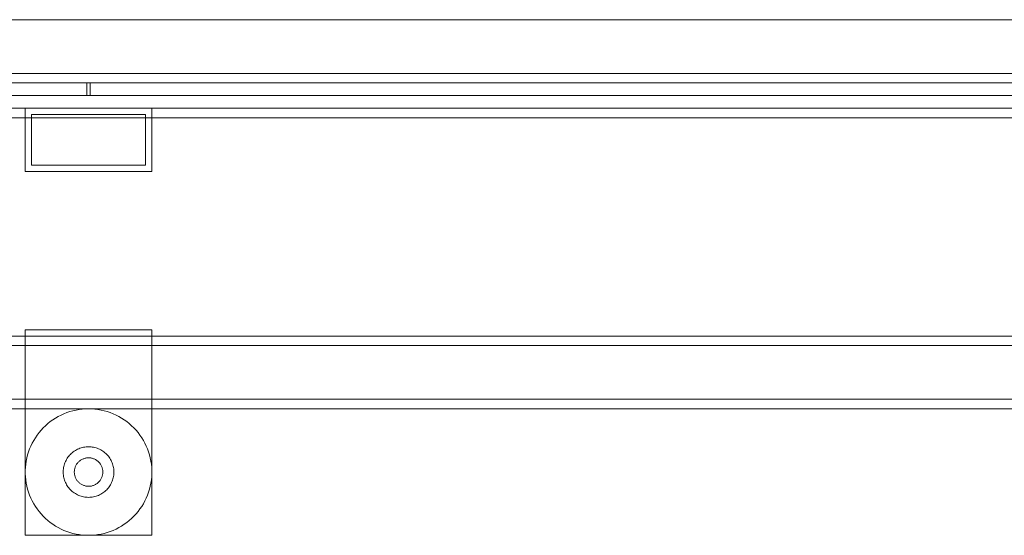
# Model space of a CAD drawing. Header units: millimetres. Extents: x -4395 to 65662, y -65530 to 6847.
# Tile 93 of 256: x 1528 to 1839, y -51852 to -51689. Entities that reach past the tile are written whole.
import ezdxf

# ---------------------------------------------------------------- set-up
doc = ezdxf.new("R2010")
doc.units = ezdxf.units.MM
doc.layers.add('R33_DET_lateral_C05', color=7, linetype='Continuous', lineweight=0)

msp = doc.modelspace()

# ---------------------------------------------------------------- linework, layer by layer
at = {"layer": 'R33_DET_lateral_C05'}
for p, q in [((360, -51689), (2740, -51689)), ((300, -51706), (2800, -51706)), ((360, -51706), (2740, -51706)), ((1577.753, -51706), (1577.764, -51706)), ((1577.764, -51706), (1577.781, -51706)), ((1577.781, -51706), (1577.805, -51706)), ((1577.805, -51706), (1577.835, -51706)), ((1577.835, -51706), (1577.872, -51706)), ((1577.872, -51706), (1577.916, -51706)), ((1577.916, -51706), (1577.966, -51706)), ((1577.966, -51706), (1578.022, -51706)), ((1578.022, -51706), (1578.085, -51706)), ((1578.085, -51706), (1578.153, -51706)), ((1578.153, -51706), (1578.228, -51706)), ((1578.228, -51706), (1578.308, -51706)), ((1578.308, -51706), (1578.393, -51706)), ((1578.393, -51706), (1578.484, -51706)), ((1578.484, -51706), (1578.58, -51706)), ((1578.58, -51706), (1578.68, -51706)), ((1578.68, -51706), (1578.785, -51706)), ((1578.785, -51706), (1578.895, -51706)), ((1578.895, -51706), (1579.008, -51706)), ((1579.008, -51706), (1579.125, -51706)), ((1579.125, -51706), (1579.245, -51706)), ((1579.245, -51706), (1579.369, -51706)), ((1579.369, -51706), (1579.495, -51706)), ((1579.495, -51706), (1579.624, -51706)), ((1579.624, -51706), (1579.755, -51706)), ((1579.755, -51706), (1579.888, -51706)), ((1579.888, -51706), (1580.022, -51706)), ((1580.022, -51706), (1580.158, -51706)), ((1580.158, -51706), (1580.294, -51706)), ((1580.294, -51706), (1580.431, -51706)), ((1580.431, -51706), (1580.569, -51706)), ((1580.569, -51706), (1580.706, -51706)), ((1580.706, -51706), (1580.842, -51706)), ((1580.842, -51706), (1580.978, -51706)), ((1580.978, -51706), (1581.112, -51706)), ((1581.112, -51706), (1581.245, -51706)), ((1581.245, -51706), (1581.376, -51706)), ((1581.376, -51706), (1581.505, -51706)), ((1581.505, -51706), (1581.631, -51706)), ((1581.631, -51706), (1581.755, -51706)), ((1581.755, -51706), (1581.875, -51706)), ((1581.875, -51706), (1581.992, -51706)), ((1581.992, -51706), (1582.105, -51706)), ((1582.105, -51706), (1582.215, -51706)), ((1582.215, -51706), (1582.32, -51706)), ((1582.32, -51706), (1582.42, -51706)), ((1582.42, -51706), (1582.516, -51706)), ((1582.516, -51706), (1582.607, -51706)), ((1582.607, -51706), (1582.692, -51706)), ((1582.692, -51706), (1582.772, -51706)), ((1582.772, -51706), (1582.847, -51706)), ((1582.847, -51706), (1582.915, -51706)), ((1582.915, -51706), (1582.978, -51706)), ((1582.978, -51706), (1583.034, -51706)), ((1583.034, -51706), (1583.084, -51706)), ((1583.084, -51706), (1583.128, -51706)), ((1583.128, -51706), (1583.165, -51706)), ((1583.165, -51706), (1583.195, -51706)), ((1583.195, -51706), (1583.219, -51706)), ((1583.219, -51706), (1583.236, -51706)), ((1583.236, -51706), (1583.247, -51706)), ((300, -51709), (2800, -51709)), ((360, -51709), (2740, -51709)), ((950.25, -51709), (1549.5, -51709)), ((1549.5, -51713), (1549.5, -51709)), ((1550.5, -51713), (1550.5, -51709)), ((1550.5, -51709), (2149.75, -51709)), ((1573.508, -51709), (1573.523, -51709)), ((1573.523, -51709), (1573.546, -51709)), ((1573.546, -51709), (1573.575, -51709)), ((1573.575, -51709), (1573.612, -51709)), ((1573.612, -51709), (1573.656, -51709)), ((1573.656, -51709), (1573.707, -51709)), ((1573.707, -51709), (1573.765, -51709)), ((1573.765, -51709), (1573.83, -51709)), ((1573.83, -51709), (1573.902, -51709)), ((1573.902, -51709), (1573.98, -51709)), ((1573.98, -51709), (1574.064, -51709)), ((1574.064, -51709), (1574.155, -51709)), ((1574.155, -51709), (1574.251, -51709)), ((1574.251, -51709), (1574.352, -51709)), ((1574.352, -51709), (1574.459, -51709)), ((1574.459, -51709), (1574.572, -51709)), ((1574.572, -51709), (1574.689, -51709)), ((1574.689, -51709), (1574.81, -51709)), ((1574.81, -51709), (1574.936, -51709)), ((1574.936, -51709), (1575.065, -51709)), ((1575.065, -51709), (1575.198, -51709)), ((1575.198, -51709), (1575.335, -51709)), ((1575.335, -51709), (1575.474, -51709)), ((1575.394, -51709), (1575.381, -51709)), ((1575.387, -51709), (1575.404, -51709)), ((1575.414, -51709), (1575.394, -51709)), ((1575.404, -51709), (1575.428, -51709)), ((1575.442, -51709), (1575.414, -51709)), ((1575.428, -51709), (1575.459, -51709)), ((1575.477, -51709), (1575.442, -51709)), ((1575.459, -51709), (1575.498, -51709)), ((1575.474, -51709), (1575.616, -51709)), ((1575.519, -51709), (1575.477, -51709)), ((1575.498, -51709), (1575.544, -51709)), ((1575.568, -51709), (1575.519, -51709)), ((1575.544, -51709), (1575.597, -51709)), ((1575.624, -51709), (1575.568, -51709)), ((1575.597, -51709), (1575.657, -51709)), ((1575.616, -51709), (1575.76, -51709)), ((1575.687, -51709), (1575.624, -51709)), ((1575.657, -51709), (1575.724, -51709)), ((1575.757, -51709), (1575.687, -51709)), ((1575.724, -51709), (1575.797, -51709)), ((1575.833, -51709), (1575.757, -51709)), ((1575.76, -51709), (1575.906, -51709)), ((1575.797, -51709), (1575.877, -51709)), ((1575.833, -51709), (1580.083, -51709)), ((1575.877, -51709), (1575.963, -51709)), ((1575.906, -51709), (1576.053, -51709)), ((1575.963, -51709), (1576.055, -51709)), ((1576.053, -51709), (1576.201, -51709)), ((1576.055, -51709), (1576.153, -51709)), ((1576.153, -51709), (1576.256, -51709)), ((1576.201, -51709), (1576.35, -51709)), ((1576.256, -51709), (1576.364, -51709)), ((1576.35, -51709), (1576.5, -51709)), ((1576.364, -51709), (1576.478, -51709)), ((1576.478, -51709), (1576.596, -51709)), ((1576.5, -51709), (1584.5, -51709)), ((1576.596, -51709), (1576.718, -51709)), ((1576.718, -51709), (1576.845, -51709)), ((1576.845, -51709), (1576.976, -51709)), ((1576.976, -51709), (1577.11, -51709)), ((1577.11, -51709), (1577.247, -51709)), ((1577.247, -51709), (1577.387, -51709)), ((1577.387, -51709), (1577.529, -51709)), ((1577.529, -51709), (1577.674, -51709)), ((1577.674, -51709), (1577.82, -51709)), ((1577.753, -51709), (1577.764, -51709)), ((1577.764, -51709), (1577.781, -51709)), ((1577.781, -51709), (1577.805, -51709)), ((1577.805, -51709), (1577.835, -51709)), ((1577.82, -51709), (1577.968, -51709)), ((1577.835, -51709), (1577.872, -51709)), ((1577.872, -51709), (1577.916, -51709)), ((1577.916, -51709), (1577.966, -51709)), ((1577.966, -51709), (1578.022, -51709)), ((1577.968, -51709), (1578.116, -51709)), ((1578.022, -51709), (1578.085, -51709)), ((1578.085, -51709), (1578.153, -51709)), ((1578.116, -51709), (1578.266, -51709)), ((1578.153, -51709), (1578.228, -51709)), ((1578.228, -51709), (1578.308, -51709)), ((1578.266, -51709), (1578.415, -51709)), ((1578.308, -51709), (1578.393, -51709)), ((1578.393, -51709), (1578.484, -51709)), ((1578.415, -51709), (1578.565, -51709)), ((1578.484, -51709), (1578.58, -51709)), ((1578.565, -51709), (1578.714, -51709)), ((1578.58, -51709), (1578.68, -51709)), ((1578.68, -51709), (1578.785, -51709)), ((1578.714, -51709), (1578.862, -51709)), ((1578.785, -51709), (1578.895, -51709)), ((1578.862, -51709), (1579.009, -51709)), ((1578.895, -51709), (1579.008, -51709)), ((1579.008, -51709), (1579.125, -51709)), ((1579.009, -51709), (1579.154, -51709)), ((1579.125, -51709), (1579.245, -51709)), ((1579.154, -51709), (1579.298, -51709)), ((1579.245, -51709), (1579.369, -51709)), ((1579.298, -51709), (1579.439, -51709)), ((1579.369, -51709), (1579.495, -51709)), ((1579.439, -51709), (1579.577, -51709)), ((1579.495, -51709), (1579.624, -51709)), ((1579.577, -51709), (1579.713, -51709)), ((1579.624, -51709), (1579.755, -51709)), ((1579.713, -51709), (1579.845, -51709)), ((1579.755, -51709), (1579.888, -51709)), ((1579.845, -51709), (1579.974, -51709)), ((1579.888, -51709), (1580.022, -51709)), ((1579.974, -51709), (1580.098, -51709)), ((1580.022, -51709), (1580.158, -51709)), ((1580.083, -51709), (1580.166, -51709)), ((1580.098, -51709), (1580.218, -51709)), ((1580.158, -51709), (1580.294, -51709)), ((1580.254, -51709), (1580.166, -51709)), ((1580.218, -51709), (1580.334, -51709)), ((1580.348, -51709), (1580.254, -51709)), ((1580.294, -51709), (1580.431, -51709)), ((1580.334, -51709), (1580.445, -51709)), ((1580.448, -51709), (1580.348, -51709)), ((1580.431, -51709), (1580.569, -51709)), ((1580.445, -51709), (1580.551, -51709)), ((1580.553, -51709), (1580.448, -51709)), ((1580.551, -51709), (1580.651, -51709)), ((1580.663, -51709), (1580.553, -51709)), ((1580.569, -51709), (1580.706, -51709)), ((1580.651, -51709), (1580.745, -51709)), ((1580.778, -51709), (1580.663, -51709)), ((1580.706, -51709), (1580.842, -51709)), ((1580.745, -51709), (1580.834, -51709)), ((1580.898, -51709), (1580.778, -51709)), ((1580.834, -51709), (1580.917, -51709)), ((1580.842, -51709), (1580.978, -51709)), ((1581.021, -51709), (1580.898, -51709)), ((1580.917, -51709), (1585.167, -51709)), ((1580.978, -51709), (1581.112, -51709)), ((1581.149, -51709), (1581.021, -51709)), ((1581.112, -51709), (1581.245, -51709)), ((1581.281, -51709), (1581.149, -51709)), ((1581.245, -51709), (1581.376, -51709)), ((1581.415, -51709), (1581.281, -51709)), ((1581.376, -51709), (1581.505, -51709)), ((1581.553, -51709), (1581.415, -51709)), ((1581.505, -51709), (1581.631, -51709)), ((1581.693, -51709), (1581.553, -51709)), ((1581.631, -51709), (1581.755, -51709)), ((1581.836, -51709), (1581.693, -51709)), ((1581.755, -51709), (1581.875, -51709)), ((1581.981, -51709), (1581.836, -51709)), ((1581.875, -51709), (1581.992, -51709)), ((1582.127, -51709), (1581.981, -51709)), ((1581.992, -51709), (1582.105, -51709)), ((1582.105, -51709), (1582.215, -51709)), ((1582.274, -51709), (1582.127, -51709)), ((1582.215, -51709), (1582.32, -51709)), ((1582.423, -51709), (1582.274, -51709)), ((1582.32, -51709), (1582.42, -51709)), ((1582.42, -51709), (1582.516, -51709)), ((1582.571, -51709), (1582.423, -51709)), ((1582.516, -51709), (1582.607, -51709)), ((1582.72, -51709), (1582.571, -51709)), ((1582.607, -51709), (1582.692, -51709)), ((1582.692, -51709), (1582.772, -51709)), ((1582.869, -51709), (1582.72, -51709)), ((1582.772, -51709), (1582.847, -51709)), ((1582.847, -51709), (1582.915, -51709)), ((1583.017, -51709), (1582.869, -51709)), ((1582.915, -51709), (1582.978, -51709)), ((1582.978, -51709), (1583.034, -51709)), ((1583.164, -51709), (1583.017, -51709)), ((1583.034, -51709), (1583.084, -51709)), ((1583.084, -51709), (1583.128, -51709)), ((1583.128, -51709), (1583.165, -51709)), ((1583.31, -51709), (1583.164, -51709)), ((1583.165, -51709), (1583.195, -51709)), ((1583.195, -51709), (1583.219, -51709)), ((1583.219, -51709), (1583.236, -51709)), ((1583.236, -51709), (1583.247, -51709)), ((1583.454, -51709), (1583.31, -51709)), ((1583.596, -51709), (1583.454, -51709)), ((1583.736, -51709), (1583.596, -51709)), ((1583.873, -51709), (1583.736, -51709)), ((1584.007, -51709), (1583.873, -51709)), ((1584.137, -51709), (1584.007, -51709)), ((1584.264, -51709), (1584.137, -51709)), ((1584.386, -51709), (1584.264, -51709)), ((1584.505, -51709), (1584.386, -51709)), ((1584.5, -51709), (1584.647, -51709)), ((1584.618, -51709), (1584.505, -51709)), ((1584.727, -51709), (1584.618, -51709)), ((1584.647, -51709), (1584.794, -51709)), ((1584.831, -51709), (1584.727, -51709)), ((1584.794, -51709), (1584.94, -51709)), ((1584.929, -51709), (1584.831, -51709)), ((1585.022, -51709), (1584.929, -51709)), ((1584.94, -51709), (1585.085, -51709)), ((1585.108, -51709), (1585.022, -51709)), ((1585.085, -51709), (1585.229, -51709)), ((1585.189, -51709), (1585.108, -51709)), ((1585.167, -51709), (1585.238, -51709)), ((1585.263, -51709), (1585.189, -51709)), ((1585.229, -51709), (1585.371, -51709)), ((1585.238, -51709), (1585.304, -51709)), ((1585.33, -51709), (1585.263, -51709)), ((1585.304, -51709), (1585.364, -51709)), ((1585.391, -51709), (1585.33, -51709)), ((1585.364, -51709), (1585.418, -51709)), ((1585.371, -51709), (1585.511, -51709)), ((1585.446, -51709), (1585.391, -51709)), ((1585.418, -51709), (1585.466, -51709)), ((1585.493, -51709), (1585.446, -51709)), ((1585.466, -51709), (1585.508, -51709)), ((1585.533, -51709), (1585.493, -51709)), ((1585.508, -51709), (1585.544, -51709)), ((1585.511, -51709), (1585.648, -51709)), ((1585.566, -51709), (1585.533, -51709)), ((1585.544, -51709), (1585.573, -51709)), ((1585.592, -51709), (1585.566, -51709)), ((1585.573, -51709), (1585.596, -51709)), ((1585.596, -51709), (1585.612, -51709)), ((1585.621, -51709), (1585.61, -51709)), ((1585.648, -51709), (1585.783, -51709)), ((1585.783, -51709), (1585.914, -51709)), ((1585.914, -51709), (1586.042, -51709)), ((1586.042, -51709), (1586.167, -51709)), ((1586.167, -51709), (1586.287, -51709)), ((1586.287, -51709), (1586.403, -51709)), ((1586.403, -51709), (1586.515, -51709)), ((1586.515, -51709), (1586.621, -51709)), ((1586.621, -51709), (1586.723, -51709)), ((1586.723, -51709), (1586.819, -51709)), ((1586.819, -51709), (1586.91, -51709)), ((1586.91, -51709), (1586.994, -51709)), ((1586.994, -51709), (1587.073, -51709)), ((1587.073, -51709), (1587.146, -51709)), ((1587.146, -51709), (1587.212, -51709)), ((1587.212, -51709), (1587.272, -51709)), ((1587.272, -51709), (1587.325, -51709)), ((1587.325, -51709), (1587.371, -51709)), ((1587.371, -51709), (1587.41, -51709)), ((1587.41, -51709), (1587.442, -51709)), ((1587.442, -51709), (1587.468, -51709)), ((1587.468, -51709), (1587.486, -51709)), ((1587.486, -51709), (1587.496, -51709)), ((350, -51713), (2750, -51713)), ((950.25, -51713), (1549.5, -51713)), ((1550.5, -51713), (2149.75, -51713)), ((1573.508, -51713), (1573.523, -51713)), ((1573.523, -51713), (1573.546, -51713)), ((1573.546, -51713), (1573.575, -51713)), ((1573.575, -51713), (1573.612, -51713)), ((1573.612, -51713), (1573.656, -51713)), ((1573.656, -51713), (1573.707, -51713)), ((1573.707, -51713), (1573.765, -51713)), ((1573.765, -51713), (1573.83, -51713)), ((1573.83, -51713), (1573.902, -51713)), ((1573.902, -51713), (1573.98, -51713)), ((1573.98, -51713), (1574.064, -51713)), ((1574.064, -51713), (1574.155, -51713)), ((1574.155, -51713), (1574.251, -51713)), ((1574.251, -51713), (1574.352, -51713)), ((1574.352, -51713), (1574.459, -51713)), ((1574.459, -51713), (1574.572, -51713)), ((1574.572, -51713), (1574.689, -51713)), ((1574.689, -51713), (1574.81, -51713)), ((1574.81, -51713), (1574.936, -51713)), ((1574.936, -51713), (1575.065, -51713)), ((1575.065, -51713), (1575.198, -51713)), ((1575.198, -51713), (1575.335, -51713)), ((1575.335, -51713), (1575.474, -51713)), ((1575.394, -51713), (1575.381, -51713)), ((1575.387, -51713), (1575.404, -51713)), ((1575.414, -51713), (1575.394, -51713)), ((1575.404, -51713), (1575.428, -51713)), ((1575.442, -51713), (1575.414, -51713)), ((1575.428, -51713), (1575.459, -51713)), ((1575.477, -51713), (1575.442, -51713)), ((1575.459, -51713), (1575.498, -51713)), ((1575.474, -51713), (1575.616, -51713)), ((1575.519, -51713), (1575.477, -51713)), ((1575.498, -51713), (1575.544, -51713)), ((1575.568, -51713), (1575.519, -51713)), ((1575.544, -51713), (1575.597, -51713)), ((1575.624, -51713), (1575.568, -51713)), ((1575.597, -51713), (1575.657, -51713)), ((1575.616, -51713), (1575.76, -51713)), ((1575.687, -51713), (1575.624, -51713)), ((1575.657, -51713), (1575.724, -51713)), ((1575.757, -51713), (1575.687, -51713)), ((1575.724, -51713), (1575.797, -51713)), ((1575.833, -51713), (1575.757, -51713)), ((1575.76, -51713), (1575.906, -51713)), ((1575.797, -51713), (1575.877, -51713)), ((1575.833, -51713), (1580.083, -51713)), ((1575.877, -51713), (1575.963, -51713)), ((1575.906, -51713), (1576.053, -51713)), ((1575.963, -51713), (1576.055, -51713)), ((1576.053, -51713), (1576.201, -51713)), ((1576.055, -51713), (1576.153, -51713)), ((1576.153, -51713), (1576.256, -51713)), ((1576.201, -51713), (1576.35, -51713)), ((1576.256, -51713), (1576.364, -51713)), ((1576.35, -51713), (1576.5, -51713)), ((1576.364, -51713), (1576.478, -51713)), ((1576.478, -51713), (1576.596, -51713)), ((1576.5, -51713), (1584.5, -51713)), ((1576.596, -51713), (1576.718, -51713)), ((1576.718, -51713), (1576.845, -51713)), ((1576.845, -51713), (1576.976, -51713)), ((1576.976, -51713), (1577.11, -51713)), ((1577.11, -51713), (1577.247, -51713)), ((1577.247, -51713), (1577.387, -51713)), ((1577.387, -51713), (1577.529, -51713)), ((1577.529, -51713), (1577.674, -51713)), ((1577.674, -51713), (1577.82, -51713)), ((1577.753, -51713), (1577.764, -51713)), ((1577.764, -51713), (1577.781, -51713)), ((1577.781, -51713), (1577.805, -51713)), ((1577.805, -51713), (1577.835, -51713)), ((1577.82, -51713), (1577.968, -51713)), ((1577.835, -51713), (1577.872, -51713)), ((1577.872, -51713), (1577.916, -51713)), ((1577.916, -51713), (1577.966, -51713)), ((1577.966, -51713), (1578.022, -51713)), ((1577.968, -51713), (1578.116, -51713)), ((1578.022, -51713), (1578.085, -51713)), ((1578.085, -51713), (1578.153, -51713)), ((1578.116, -51713), (1578.266, -51713)), ((1578.153, -51713), (1578.228, -51713)), ((1578.228, -51713), (1578.308, -51713)), ((1578.266, -51713), (1578.415, -51713)), ((1578.308, -51713), (1578.393, -51713)), ((1578.393, -51713), (1578.484, -51713)), ((1578.415, -51713), (1578.565, -51713)), ((1578.484, -51713), (1578.58, -51713)), ((1578.565, -51713), (1578.714, -51713)), ((1578.58, -51713), (1578.68, -51713)), ((1578.68, -51713), (1578.785, -51713)), ((1578.714, -51713), (1578.862, -51713)), ((1578.785, -51713), (1578.895, -51713)), ((1578.862, -51713), (1579.009, -51713)), ((1578.895, -51713), (1579.008, -51713)), ((1579.008, -51713), (1579.125, -51713)), ((1579.009, -51713), (1579.154, -51713)), ((1579.125, -51713), (1579.245, -51713)), ((1579.154, -51713), (1579.298, -51713)), ((1579.245, -51713), (1579.369, -51713)), ((1579.298, -51713), (1579.439, -51713)), ((1579.369, -51713), (1579.495, -51713)), ((1579.439, -51713), (1579.577, -51713)), ((1579.495, -51713), (1579.624, -51713)), ((1579.577, -51713), (1579.713, -51713)), ((1579.624, -51713), (1579.755, -51713)), ((1579.713, -51713), (1579.845, -51713)), ((1579.755, -51713), (1579.888, -51713)), ((1579.845, -51713), (1579.974, -51713)), ((1579.888, -51713), (1580.022, -51713)), ((1579.974, -51713), (1580.098, -51713)), ((1580.022, -51713), (1580.158, -51713)), ((1580.083, -51713), (1580.166, -51713)), ((1580.098, -51713), (1580.218, -51713)), ((1580.158, -51713), (1580.294, -51713)), ((1580.254, -51713), (1580.166, -51713)), ((1580.218, -51713), (1580.334, -51713)), ((1580.348, -51713), (1580.254, -51713)), ((1580.294, -51713), (1580.431, -51713)), ((1580.334, -51713), (1580.445, -51713)), ((1580.448, -51713), (1580.348, -51713)), ((1580.431, -51713), (1580.569, -51713)), ((1580.445, -51713), (1580.551, -51713)), ((1580.553, -51713), (1580.448, -51713)), ((1580.551, -51713), (1580.651, -51713)), ((1580.663, -51713), (1580.553, -51713)), ((1580.569, -51713), (1580.706, -51713)), ((1580.651, -51713), (1580.745, -51713)), ((1580.778, -51713), (1580.663, -51713)), ((1580.842, -51713), (1580.706, -51713)), ((1580.745, -51713), (1580.834, -51713)), ((1580.898, -51713), (1580.778, -51713)), ((1580.834, -51713), (1580.917, -51713)), ((1580.978, -51713), (1580.842, -51713)), ((1581.021, -51713), (1580.898, -51713)), ((1580.917, -51713), (1585.167, -51713)), ((1581.112, -51713), (1580.978, -51713)), ((1581.149, -51713), (1581.021, -51713)), ((1581.245, -51713), (1581.112, -51713)), ((1581.281, -51713), (1581.149, -51713)), ((1581.376, -51713), (1581.245, -51713)), ((1581.415, -51713), (1581.281, -51713)), ((1581.376, -51713), (1581.505, -51713)), ((1581.553, -51713), (1581.415, -51713)), ((1581.631, -51713), (1581.505, -51713)), ((1581.693, -51713), (1581.553, -51713)), ((1581.755, -51713), (1581.631, -51713)), ((1581.836, -51713), (1581.693, -51713)), ((1581.875, -51713), (1581.755, -51713)), ((1581.981, -51713), (1581.836, -51713)), ((1581.992, -51713), (1581.875, -51713)), ((1582.127, -51713), (1581.981, -51713)), ((1581.992, -51713), (1582.105, -51713)), ((1582.105, -51713), (1582.215, -51713)), ((1582.274, -51713), (1582.127, -51713)), ((1582.215, -51713), (1582.32, -51713)), ((1582.423, -51713), (1582.274, -51713)), ((1582.32, -51713), (1582.42, -51713)), ((1582.42, -51713), (1582.516, -51713)), ((1582.571, -51713), (1582.423, -51713)), ((1582.516, -51713), (1582.607, -51713)), ((1582.72, -51713), (1582.571, -51713)), ((1582.607, -51713), (1582.692, -51713)), ((1582.692, -51713), (1582.772, -51713)), ((1582.869, -51713), (1582.72, -51713)), ((1582.772, -51713), (1582.847, -51713)), ((1582.847, -51713), (1582.915, -51713)), ((1583.017, -51713), (1582.869, -51713)), ((1582.915, -51713), (1582.978, -51713)), ((1582.978, -51713), (1583.034, -51713)), ((1583.164, -51713), (1583.017, -51713)), ((1583.034, -51713), (1583.084, -51713)), ((1583.084, -51713), (1583.128, -51713)), ((1583.128, -51713), (1583.165, -51713)), ((1583.31, -51713), (1583.164, -51713)), ((1583.165, -51713), (1583.195, -51713)), ((1583.195, -51713), (1583.219, -51713)), ((1583.219, -51713), (1583.236, -51713)), ((1583.236, -51713), (1583.247, -51713)), ((1583.454, -51713), (1583.31, -51713)), ((1583.596, -51713), (1583.454, -51713)), ((1583.736, -51713), (1583.596, -51713)), ((1583.873, -51713), (1583.736, -51713)), ((1584.007, -51713), (1583.873, -51713)), ((1584.137, -51713), (1584.007, -51713)), ((1584.264, -51713), (1584.137, -51713)), ((1584.386, -51713), (1584.264, -51713)), ((1584.505, -51713), (1584.386, -51713)), ((1584.5, -51713), (1584.647, -51713)), ((1584.618, -51713), (1584.505, -51713)), ((1584.727, -51713), (1584.618, -51713)), ((1584.647, -51713), (1584.794, -51713)), ((1584.831, -51713), (1584.727, -51713)), ((1584.794, -51713), (1584.94, -51713)), ((1584.929, -51713), (1584.831, -51713)), ((1585.022, -51713), (1584.929, -51713)), ((1584.94, -51713), (1585.085, -51713)), ((1585.108, -51713), (1585.022, -51713)), ((1585.085, -51713), (1585.229, -51713)), ((1585.189, -51713), (1585.108, -51713)), ((1585.167, -51713), (1585.238, -51713)), ((1585.263, -51713), (1585.189, -51713)), ((1585.229, -51713), (1585.371, -51713)), ((1585.238, -51713), (1585.304, -51713)), ((1585.33, -51713), (1585.263, -51713)), ((1585.304, -51713), (1585.364, -51713)), ((1585.391, -51713), (1585.33, -51713)), ((1585.364, -51713), (1585.418, -51713)), ((1585.371, -51713), (1585.511, -51713)), ((1585.446, -51713), (1585.391, -51713)), ((1585.418, -51713), (1585.466, -51713)), ((1585.493, -51713), (1585.446, -51713)), ((1585.466, -51713), (1585.508, -51713)), ((1585.533, -51713), (1585.493, -51713)), ((1585.508, -51713), (1585.544, -51713)), ((1585.511, -51713), (1585.648, -51713)), ((1585.566, -51713), (1585.533, -51713)), ((1585.544, -51713), (1585.573, -51713)), ((1585.592, -51713), (1585.566, -51713)), ((1585.573, -51713), (1585.596, -51713)), ((1585.596, -51713), (1585.612, -51713)), ((1585.621, -51713), (1585.61, -51713)), ((1585.648, -51713), (1585.783, -51713)), ((1585.783, -51713), (1585.914, -51713)), ((1585.914, -51713), (1586.042, -51713)), ((1586.042, -51713), (1586.167, -51713)), ((1586.167, -51713), (1586.287, -51713)), ((1586.287, -51713), (1586.403, -51713)), ((1586.403, -51713), (1586.515, -51713)), ((1586.515, -51713), (1586.621, -51713)), ((1586.621, -51713), (1586.723, -51713)), ((1586.723, -51713), (1586.819, -51713)), ((1586.819, -51713), (1586.91, -51713)), ((1586.91, -51713), (1586.994, -51713)), ((1586.994, -51713), (1587.073, -51713)), ((1587.073, -51713), (1587.146, -51713)), ((1587.146, -51713), (1587.212, -51713)), ((1587.212, -51713), (1587.272, -51713)), ((1587.272, -51713), (1587.325, -51713)), ((1587.325, -51713), (1587.371, -51713)), ((1587.371, -51713), (1587.41, -51713)), ((1587.41, -51713), (1587.442, -51713)), ((1587.442, -51713), (1587.468, -51713)), ((1587.468, -51713), (1587.486, -51713)), ((1587.486, -51713), (1587.496, -51713)), ((350, -51717), (2750, -51717)), ((360, -51717), (2740, -51717)), ((1530, -51737), (1530, -51717)), ((1530, -51717), (1570, -51717)), ((1532, -51719), (1532, -51735)), ((1532, -51719), (1568, -51719)), ((1568, -51719), (1568, -51735)), ((1570, -51737), (1570, -51717)), ((1577.753, -51717), (1577.764, -51717)), ((1577.764, -51717), (1577.781, -51717)), ((1577.781, -51717), (1577.805, -51717)), ((1577.805, -51717), (1577.835, -51717)), ((1577.835, -51717), (1577.872, -51717)), ((1577.872, -51717), (1577.916, -51717)), ((1577.916, -51717), (1577.966, -51717)), ((1577.966, -51717), (1578.022, -51717)), ((1578.022, -51717), (1578.085, -51717)), ((1578.085, -51717), (1578.153, -51717)), ((1578.153, -51717), (1578.228, -51717)), ((1578.228, -51717), (1578.308, -51717)), ((1578.308, -51717), (1578.393, -51717)), ((1578.393, -51717), (1578.484, -51717)), ((1578.484, -51717), (1578.58, -51717)), ((1578.58, -51717), (1578.68, -51717)), ((1578.68, -51717), (1578.785, -51717)), ((1578.785, -51717), (1578.895, -51717)), ((1578.895, -51717), (1579.008, -51717)), ((1579.008, -51717), (1579.125, -51717)), ((1579.125, -51717), (1579.245, -51717)), ((1579.245, -51717), (1579.369, -51717)), ((1579.369, -51717), (1579.495, -51717)), ((1579.495, -51717), (1579.624, -51717)), ((1579.624, -51717), (1579.755, -51717)), ((1579.755, -51717), (1579.888, -51717)), ((1579.888, -51717), (1580.022, -51717)), ((1580.022, -51717), (1580.158, -51717)), ((1580.158, -51717), (1580.294, -51717)), ((1580.294, -51717), (1580.431, -51717)), ((1580.431, -51717), (1580.569, -51717)), ((1580.569, -51717), (1580.706, -51717)), ((1580.842, -51717), (1580.706, -51717)), ((1580.978, -51717), (1580.842, -51717)), ((1581.112, -51717), (1580.978, -51717)), ((1581.245, -51717), (1581.112, -51717)), ((1581.376, -51717), (1581.245, -51717)), ((1581.376, -51717), (1581.505, -51717)), ((1581.631, -51717), (1581.505, -51717)), ((1581.755, -51717), (1581.631, -51717)), ((1581.875, -51717), (1581.755, -51717)), ((1581.992, -51717), (1581.875, -51717)), ((1581.992, -51717), (1582.105, -51717)), ((1582.105, -51717), (1582.215, -51717)), ((1582.215, -51717), (1582.32, -51717)), ((1582.32, -51717), (1582.42, -51717)), ((1582.42, -51717), (1582.516, -51717)), ((1582.516, -51717), (1582.607, -51717)), ((1582.607, -51717), (1582.692, -51717)), ((1582.692, -51717), (1582.772, -51717)), ((1582.772, -51717), (1582.847, -51717)), ((1582.847, -51717), (1582.915, -51717)), ((1582.915, -51717), (1582.978, -51717)), ((1582.978, -51717), (1583.034, -51717)), ((1583.034, -51717), (1583.084, -51717)), ((1583.084, -51717), (1583.128, -51717)), ((1583.128, -51717), (1583.165, -51717)), ((1583.165, -51717), (1583.195, -51717)), ((1583.195, -51717), (1583.219, -51717)), ((1583.219, -51717), (1583.236, -51717)), ((1583.236, -51717), (1583.247, -51717)), ((360, -51720), (2740, -51720)), ((1532, -51735), (1568, -51735)), ((1530, -51737), (1570, -51737)), ((1530, -51852), (1530, -51787)), ((1530, -51787), (1570, -51787)), ((1570, -51852), (1570, -51787)), ((360, -51789), (2740, -51789)), ((360, -51792), (2740, -51792)), ((300, -51809), (2800, -51809)), ((300, -51812), (2800, -51812)), ((1544.105, -51812.889), (1545.065, -51812.618)), ((1545.065, -51812.618), (1546.037, -51812.397)), ((1546.037, -51812.397), (1547.019, -51812.223)), ((1547.019, -51812.223), (1548.009, -51812.099)), ((1548.009, -51812.099), (1549.003, -51812.025)), ((1550, -51812), (1549.003, -51812.025)), ((1550, -51812), (1550.997, -51812.025)), ((1550.997, -51812.025), (1551.991, -51812.099)), ((1551.991, -51812.099), (1552.981, -51812.223)), ((1552.981, -51812.223), (1553.963, -51812.397)), ((1553.963, -51812.397), (1554.935, -51812.618)), ((1554.935, -51812.618), (1555.895, -51812.889)), ((1537.924, -51816.057), (1538.734, -51815.475)), ((1538.734, -51815.475), (1539.571, -51814.934)), ((1539.571, -51814.934), (1540.435, -51814.436)), ((1540.435, -51814.436), (1541.322, -51813.981)), ((1541.322, -51813.981), (1542.231, -51813.57)), ((1542.231, -51813.57), (1543.16, -51813.206)), ((1543.16, -51813.206), (1544.105, -51812.889)), ((1555.895, -51812.889), (1556.84, -51813.206)), ((1556.84, -51813.206), (1557.769, -51813.57)), ((1557.769, -51813.57), (1558.678, -51813.981)), ((1558.678, -51813.981), (1559.565, -51814.436)), ((1559.565, -51814.436), (1560.429, -51814.934)), ((1560.429, -51814.934), (1561.266, -51815.475)), ((1561.266, -51815.475), (1562.076, -51816.057)), ((1534.363, -51819.53), (1535.004, -51818.766)), ((1535.004, -51818.766), (1535.683, -51818.035)), ((1535.683, -51818.035), (1536.397, -51817.339)), ((1536.397, -51817.339), (1537.144, -51816.679)), ((1537.144, -51816.679), (1537.924, -51816.057)), ((1562.076, -51816.057), (1562.856, -51816.679)), ((1562.856, -51816.679), (1563.603, -51817.339)), ((1563.603, -51817.339), (1564.317, -51818.035)), ((1564.317, -51818.035), (1564.996, -51818.766)), ((1564.996, -51818.766), (1565.637, -51819.53)), ((1532.203, -51822.876), (1532.679, -51822)), ((1532.679, -51822), (1533.199, -51821.149)), ((1533.199, -51821.149), (1533.761, -51820.325)), ((1533.761, -51820.325), (1534.363, -51819.53)), ((1565.637, -51819.53), (1566.239, -51820.325)), ((1566.239, -51820.325), (1566.801, -51821.149)), ((1566.801, -51821.149), (1567.321, -51822)), ((1567.321, -51822), (1567.797, -51822.876)), ((1531.041, -51825.63), (1531.383, -51824.693)), ((1531.383, -51824.693), (1531.77, -51823.774)), ((1531.77, -51823.774), (1532.203, -51822.876)), ((1545.493, -51825.39), (1545.829, -51825.174)), ((1545.829, -51825.174), (1546.174, -51824.974)), ((1546.174, -51824.974), (1546.529, -51824.792)), ((1546.529, -51824.792), (1546.893, -51824.628)), ((1546.893, -51824.628), (1547.264, -51824.482)), ((1547.264, -51824.482), (1547.642, -51824.355)), ((1547.642, -51824.355), (1548.026, -51824.247)), ((1548.026, -51824.247), (1548.415, -51824.159)), ((1548.415, -51824.159), (1548.808, -51824.089)), ((1548.808, -51824.089), (1549.203, -51824.04)), ((1549.203, -51824.04), (1549.601, -51824.01)), ((1550, -51824), (1549.601, -51824.01)), ((1550, -51824), (1550.399, -51824.01)), ((1550.399, -51824.01), (1550.797, -51824.04)), ((1550.797, -51824.04), (1551.192, -51824.089)), ((1551.192, -51824.089), (1551.585, -51824.159)), ((1551.585, -51824.159), (1551.974, -51824.247)), ((1551.974, -51824.247), (1552.358, -51824.355)), ((1552.358, -51824.355), (1552.736, -51824.482)), ((1552.736, -51824.482), (1553.107, -51824.628)), ((1553.107, -51824.628), (1553.471, -51824.792)), ((1553.471, -51824.792), (1553.826, -51824.974)), ((1553.826, -51824.974), (1554.171, -51825.174)), ((1554.171, -51825.174), (1554.507, -51825.39)), ((1567.797, -51822.876), (1568.23, -51823.774)), ((1568.23, -51823.774), (1568.617, -51824.693)), ((1568.617, -51824.693), (1568.959, -51825.63)), ((1530.304, -51828.527), (1530.501, -51827.55)), ((1530.501, -51827.55), (1530.748, -51826.583)), ((1530.748, -51826.583), (1531.041, -51825.63)), ((1542.881, -51828.35), (1543.072, -51828)), ((1543.072, -51828), (1543.28, -51827.66)), ((1543.28, -51827.66), (1543.504, -51827.33)), ((1543.504, -51827.33), (1543.745, -51827.012)), ((1543.745, -51827.012), (1544.002, -51826.707)), ((1544.002, -51826.707), (1544.273, -51826.414)), ((1544.273, -51826.414), (1544.559, -51826.136)), ((1544.559, -51826.136), (1544.858, -51825.872)), ((1544.858, -51825.872), (1545.17, -51825.623)), ((1545.17, -51825.623), (1545.493, -51825.39)), ((1547.283, -51828.413), (1547.465, -51828.282)), ((1547.465, -51828.282), (1547.654, -51828.16)), ((1547.654, -51828.16), (1547.848, -51828.048)), ((1547.848, -51828.048), (1548.048, -51827.946)), ((1548.048, -51827.946), (1548.252, -51827.853)), ((1548.252, -51827.853), (1548.461, -51827.771)), ((1548.461, -51827.771), (1548.674, -51827.7)), ((1548.674, -51827.7), (1548.89, -51827.639)), ((1548.89, -51827.639), (1549.108, -51827.589)), ((1549.108, -51827.589), (1549.329, -51827.55)), ((1549.329, -51827.55), (1549.552, -51827.522)), ((1549.552, -51827.522), (1549.776, -51827.506)), ((1550, -51827.5), (1549.776, -51827.506)), ((1550, -51827.5), (1550.224, -51827.506)), ((1550.224, -51827.506), (1550.448, -51827.522)), ((1550.448, -51827.522), (1550.671, -51827.55)), ((1550.671, -51827.55), (1550.892, -51827.589)), ((1550.892, -51827.589), (1551.11, -51827.639)), ((1551.11, -51827.639), (1551.326, -51827.7)), ((1551.326, -51827.7), (1551.539, -51827.771)), ((1551.539, -51827.771), (1551.748, -51827.853)), ((1551.748, -51827.853), (1551.952, -51827.946)), ((1551.952, -51827.946), (1552.152, -51828.048)), ((1552.152, -51828.048), (1552.346, -51828.16)), ((1552.346, -51828.16), (1552.535, -51828.282)), ((1552.535, -51828.282), (1552.717, -51828.413)), ((1554.507, -51825.39), (1554.83, -51825.623)), ((1554.83, -51825.623), (1555.142, -51825.872)), ((1555.142, -51825.872), (1555.441, -51826.136)), ((1555.441, -51826.136), (1555.727, -51826.414)), ((1555.727, -51826.414), (1555.998, -51826.707)), ((1555.998, -51826.707), (1556.255, -51827.012)), ((1556.255, -51827.012), (1556.496, -51827.33)), ((1556.496, -51827.33), (1556.72, -51827.66)), ((1556.72, -51827.66), (1556.928, -51828)), ((1556.928, -51828), (1557.119, -51828.35)), ((1568.959, -51825.63), (1569.252, -51826.583)), ((1569.252, -51826.583), (1569.499, -51827.55)), ((1569.499, -51827.55), (1569.696, -51828.527)), ((1530.006, -51831.501), (1530.056, -51830.505)), ((1530.056, -51830.505), (1530.155, -51829.513)), ((1530.155, -51829.513), (1530.304, -51828.527)), ((1542.002, -51831.801), (1542.022, -51831.402)), ((1542.022, -51831.402), (1542.062, -51831.005)), ((1542.062, -51831.005), (1542.122, -51830.611)), ((1542.122, -51830.611), (1542.201, -51830.22)), ((1542.201, -51830.22), (1542.299, -51829.833)), ((1542.299, -51829.833), (1542.417, -51829.452)), ((1542.417, -51829.452), (1542.553, -51829.077)), ((1542.553, -51829.077), (1542.708, -51828.71)), ((1542.708, -51828.71), (1542.881, -51828.35)), ((1545.535, -51831.44), (1545.568, -51831.219)), ((1545.568, -51831.219), (1545.613, -51830.999)), ((1545.613, -51830.999), (1545.668, -51830.781)), ((1545.668, -51830.781), (1545.734, -51830.567)), ((1545.734, -51830.567), (1545.811, -51830.356)), ((1545.811, -51830.356), (1545.898, -51830.149)), ((1545.898, -51830.149), (1545.996, -51829.947)), ((1545.996, -51829.947), (1546.103, -51829.75)), ((1546.103, -51829.75), (1546.22, -51829.559)), ((1546.22, -51829.559), (1546.346, -51829.373)), ((1546.346, -51829.373), (1546.482, -51829.194)), ((1546.482, -51829.194), (1546.626, -51829.022)), ((1546.626, -51829.022), (1546.779, -51828.858)), ((1546.779, -51828.858), (1546.939, -51828.701)), ((1546.939, -51828.701), (1547.107, -51828.553)), ((1547.107, -51828.553), (1547.283, -51828.413)), ((1552.717, -51828.413), (1552.893, -51828.553)), ((1552.893, -51828.553), (1553.061, -51828.701)), ((1553.061, -51828.701), (1553.221, -51828.858)), ((1553.221, -51828.858), (1553.374, -51829.022)), ((1553.374, -51829.022), (1553.518, -51829.194)), ((1553.518, -51829.194), (1553.654, -51829.373)), ((1553.654, -51829.373), (1553.78, -51829.559)), ((1553.78, -51829.559), (1553.897, -51829.75)), ((1553.897, -51829.75), (1554.004, -51829.947)), ((1554.004, -51829.947), (1554.102, -51830.149)), ((1554.102, -51830.149), (1554.189, -51830.356)), ((1554.189, -51830.356), (1554.266, -51830.567)), ((1554.266, -51830.567), (1554.332, -51830.781)), ((1554.332, -51830.781), (1554.387, -51830.999)), ((1554.387, -51830.999), (1554.432, -51831.219)), ((1554.432, -51831.219), (1554.465, -51831.44)), ((1557.119, -51828.35), (1557.292, -51828.71)), ((1557.292, -51828.71), (1557.447, -51829.077)), ((1557.447, -51829.077), (1557.583, -51829.452)), ((1557.583, -51829.452), (1557.701, -51829.833)), ((1557.701, -51829.833), (1557.799, -51830.22)), ((1557.799, -51830.22), (1557.878, -51830.611)), ((1557.878, -51830.611), (1557.938, -51831.005)), ((1557.938, -51831.005), (1557.978, -51831.402)), ((1557.978, -51831.402), (1557.998, -51831.801)), ((1569.696, -51828.527), (1569.845, -51829.513)), ((1569.845, -51829.513), (1569.944, -51830.505)), ((1569.944, -51830.505), (1569.994, -51831.501)), ((1530.006, -51832.499), (1530.006, -51831.501)), ((1530.056, -51833.495), (1530.006, -51832.499)), ((1530.155, -51834.487), (1530.056, -51833.495)), ((1530.304, -51835.473), (1530.155, -51834.487)), ((1542.002, -51832.199), (1542.002, -51831.801)), ((1542.022, -51832.598), (1542.002, -51832.199)), ((1542.062, -51832.995), (1542.022, -51832.598)), ((1542.122, -51833.389), (1542.062, -51832.995)), ((1542.201, -51833.78), (1542.122, -51833.389)), ((1542.299, -51834.167), (1542.201, -51833.78)), ((1542.417, -51834.548), (1542.299, -51834.167)), ((1545.501, -51831.888), (1545.513, -51831.664)), ((1545.501, -51832.112), (1545.501, -51831.888)), ((1545.513, -51832.336), (1545.501, -51832.112)), ((1545.513, -51831.664), (1545.535, -51831.44)), ((1545.535, -51832.56), (1545.513, -51832.336)), ((1545.568, -51832.781), (1545.535, -51832.56)), ((1545.613, -51833.001), (1545.568, -51832.781)), ((1545.668, -51833.219), (1545.613, -51833.001)), ((1545.734, -51833.433), (1545.668, -51833.219)), ((1545.811, -51833.644), (1545.734, -51833.433)), ((1545.898, -51833.851), (1545.811, -51833.644)), ((1545.996, -51834.053), (1545.898, -51833.851)), ((1546.103, -51834.25), (1545.996, -51834.053)), ((1546.22, -51834.441), (1546.103, -51834.25)), ((1546.346, -51834.627), (1546.22, -51834.441)), ((1553.78, -51834.441), (1553.654, -51834.627)), ((1553.897, -51834.25), (1553.78, -51834.441)), ((1554.004, -51834.053), (1553.897, -51834.25)), ((1554.102, -51833.851), (1554.004, -51834.053)), ((1554.189, -51833.644), (1554.102, -51833.851)), ((1554.266, -51833.433), (1554.189, -51833.644)), ((1554.332, -51833.219), (1554.266, -51833.433)), ((1554.387, -51833.001), (1554.332, -51833.219)), ((1554.432, -51832.781), (1554.387, -51833.001)), ((1554.465, -51832.56), (1554.432, -51832.781)), ((1554.465, -51831.44), (1554.487, -51831.664)), ((1554.487, -51832.336), (1554.465, -51832.56)), ((1554.487, -51831.664), (1554.499, -51831.888)), ((1554.499, -51832.112), (1554.487, -51832.336)), ((1554.499, -51831.888), (1554.499, -51832.112)), ((1557.701, -51834.167), (1557.583, -51834.548)), ((1557.799, -51833.78), (1557.701, -51834.167)), ((1557.878, -51833.389), (1557.799, -51833.78)), ((1557.938, -51832.995), (1557.878, -51833.389)), ((1557.978, -51832.598), (1557.938, -51832.995)), ((1557.998, -51832.199), (1557.978, -51832.598)), ((1557.998, -51831.801), (1557.998, -51832.199)), ((1569.845, -51834.487), (1569.696, -51835.473)), ((1569.944, -51833.495), (1569.845, -51834.487)), ((1569.994, -51832.499), (1569.944, -51833.495)), ((1569.994, -51831.501), (1569.994, -51832.499)), ((1530.501, -51836.45), (1530.304, -51835.473)), ((1530.748, -51837.417), (1530.501, -51836.45)), ((1531.041, -51838.37), (1530.748, -51837.417)), ((1542.553, -51834.923), (1542.417, -51834.548)), ((1542.708, -51835.29), (1542.553, -51834.923)), ((1542.881, -51835.65), (1542.708, -51835.29)), ((1543.072, -51836), (1542.881, -51835.65)), ((1543.28, -51836.34), (1543.072, -51836)), ((1543.504, -51836.67), (1543.28, -51836.34)), ((1543.745, -51836.988), (1543.504, -51836.67)), ((1544.002, -51837.293), (1543.745, -51836.988)), ((1544.273, -51837.586), (1544.002, -51837.293)), ((1544.559, -51837.864), (1544.273, -51837.586)), ((1546.482, -51834.806), (1546.346, -51834.627)), ((1546.626, -51834.978), (1546.482, -51834.806)), ((1546.779, -51835.142), (1546.626, -51834.978)), ((1546.939, -51835.299), (1546.779, -51835.142)), ((1547.107, -51835.447), (1546.939, -51835.299)), ((1547.283, -51835.587), (1547.107, -51835.447)), ((1547.465, -51835.718), (1547.283, -51835.587)), ((1547.654, -51835.84), (1547.465, -51835.718)), ((1547.848, -51835.952), (1547.654, -51835.84)), ((1548.048, -51836.054), (1547.848, -51835.952)), ((1548.252, -51836.147), (1548.048, -51836.054)), ((1548.461, -51836.229), (1548.252, -51836.147)), ((1548.674, -51836.3), (1548.461, -51836.229)), ((1548.89, -51836.361), (1548.674, -51836.3)), ((1549.108, -51836.411), (1548.89, -51836.361)), ((1549.329, -51836.45), (1549.108, -51836.411)), ((1549.552, -51836.478), (1549.329, -51836.45)), ((1549.776, -51836.494), (1549.552, -51836.478)), ((1550, -51836.5), (1549.776, -51836.494)), ((1550.224, -51836.494), (1550, -51836.5)), ((1550.448, -51836.478), (1550.224, -51836.494)), ((1550.671, -51836.45), (1550.448, -51836.478)), ((1550.892, -51836.411), (1550.671, -51836.45)), ((1551.11, -51836.361), (1550.892, -51836.411)), ((1551.326, -51836.3), (1551.11, -51836.361)), ((1551.539, -51836.229), (1551.326, -51836.3)), ((1551.748, -51836.147), (1551.539, -51836.229)), ((1551.952, -51836.054), (1551.748, -51836.147)), ((1552.152, -51835.952), (1551.952, -51836.054)), ((1552.346, -51835.84), (1552.152, -51835.952)), ((1552.535, -51835.718), (1552.346, -51835.84)), ((1552.717, -51835.587), (1552.535, -51835.718)), ((1552.893, -51835.447), (1552.717, -51835.587)), ((1553.061, -51835.299), (1552.893, -51835.447)), ((1553.221, -51835.142), (1553.061, -51835.299)), ((1553.374, -51834.978), (1553.221, -51835.142)), ((1553.518, -51834.806), (1553.374, -51834.978)), ((1553.654, -51834.627), (1553.518, -51834.806)), ((1555.727, -51837.586), (1555.441, -51837.864)), ((1555.998, -51837.293), (1555.727, -51837.586)), ((1556.255, -51836.988), (1555.998, -51837.293)), ((1556.496, -51836.67), (1556.255, -51836.988)), ((1556.72, -51836.34), (1556.496, -51836.67)), ((1556.928, -51836), (1556.72, -51836.34)), ((1557.119, -51835.65), (1556.928, -51836)), ((1557.292, -51835.29), (1557.119, -51835.65)), ((1557.447, -51834.923), (1557.292, -51835.29)), ((1557.583, -51834.548), (1557.447, -51834.923)), ((1569.252, -51837.417), (1568.959, -51838.37)), ((1569.499, -51836.45), (1569.252, -51837.417)), ((1569.696, -51835.473), (1569.499, -51836.45)), ((1531.383, -51839.307), (1531.041, -51838.37)), ((1531.77, -51840.226), (1531.383, -51839.307)), ((1532.203, -51841.124), (1531.77, -51840.226)), ((1544.858, -51838.128), (1544.559, -51837.864)), ((1545.17, -51838.377), (1544.858, -51838.128)), ((1545.493, -51838.61), (1545.17, -51838.377)), ((1545.829, -51838.826), (1545.493, -51838.61)), ((1546.174, -51839.026), (1545.829, -51838.826)), ((1546.529, -51839.208), (1546.174, -51839.026)), ((1546.893, -51839.372), (1546.529, -51839.208)), ((1547.264, -51839.518), (1546.893, -51839.372)), ((1547.642, -51839.645), (1547.264, -51839.518)), ((1548.026, -51839.753), (1547.642, -51839.645)), ((1548.415, -51839.841), (1548.026, -51839.753)), ((1548.808, -51839.911), (1548.415, -51839.841)), ((1549.203, -51839.96), (1548.808, -51839.911)), ((1549.601, -51839.99), (1549.203, -51839.96)), ((1550, -51840), (1549.601, -51839.99)), ((1550.399, -51839.99), (1550, -51840)), ((1550.797, -51839.96), (1550.399, -51839.99)), ((1551.192, -51839.911), (1550.797, -51839.96)), ((1551.585, -51839.841), (1551.192, -51839.911)), ((1551.974, -51839.753), (1551.585, -51839.841)), ((1552.358, -51839.645), (1551.974, -51839.753)), ((1552.736, -51839.518), (1552.358, -51839.645)), ((1553.107, -51839.372), (1552.736, -51839.518)), ((1553.471, -51839.208), (1553.107, -51839.372)), ((1553.826, -51839.026), (1553.471, -51839.208)), ((1554.171, -51838.826), (1553.826, -51839.026)), ((1554.507, -51838.61), (1554.171, -51838.826)), ((1554.83, -51838.377), (1554.507, -51838.61)), ((1555.142, -51838.128), (1554.83, -51838.377)), ((1555.441, -51837.864), (1555.142, -51838.128)), ((1568.23, -51840.226), (1567.797, -51841.124)), ((1568.617, -51839.307), (1568.23, -51840.226)), ((1568.959, -51838.37), (1568.617, -51839.307)), ((1532.679, -51842), (1532.203, -51841.124)), ((1533.199, -51842.851), (1532.679, -51842)), ((1533.761, -51843.675), (1533.199, -51842.851)), ((1534.363, -51844.47), (1533.761, -51843.675)), ((1566.239, -51843.675), (1565.637, -51844.47)), ((1566.801, -51842.851), (1566.239, -51843.675)), ((1567.321, -51842), (1566.801, -51842.851)), ((1567.797, -51841.124), (1567.321, -51842)), ((1535.004, -51845.234), (1534.363, -51844.47)), ((1535.683, -51845.965), (1535.004, -51845.234)), ((1536.397, -51846.661), (1535.683, -51845.965)), ((1537.144, -51847.321), (1536.397, -51846.661)), ((1563.603, -51846.661), (1562.856, -51847.321)), ((1564.317, -51845.965), (1563.603, -51846.661)), ((1564.996, -51845.234), (1564.317, -51845.965)), ((1565.637, -51844.47), (1564.996, -51845.234)), ((1537.924, -51847.943), (1537.144, -51847.321)), ((1538.734, -51848.525), (1537.924, -51847.943)), ((1539.571, -51849.066), (1538.734, -51848.525)), ((1540.435, -51849.564), (1539.571, -51849.066)), ((1541.322, -51850.019), (1540.435, -51849.564)), ((1542.231, -51850.43), (1541.322, -51850.019)), ((1558.678, -51850.019), (1557.769, -51850.43)), ((1559.565, -51849.564), (1558.678, -51850.019)), ((1560.429, -51849.066), (1559.565, -51849.564)), ((1561.266, -51848.525), (1560.429, -51849.066)), ((1562.076, -51847.943), (1561.266, -51848.525)), ((1562.856, -51847.321), (1562.076, -51847.943)), ((1530, -51852), (1570, -51852)), ((1543.16, -51850.794), (1542.231, -51850.43)), ((1544.105, -51851.111), (1543.16, -51850.794)), ((1545.065, -51851.382), (1544.105, -51851.111)), ((1546.037, -51851.603), (1545.065, -51851.382)), ((1547.019, -51851.777), (1546.037, -51851.603)), ((1548.009, -51851.901), (1547.019, -51851.777)), ((1549.003, -51851.975), (1548.009, -51851.901)), ((1550, -51852), (1549.003, -51851.975)), ((1550.997, -51851.975), (1550, -51852)), ((1551.991, -51851.901), (1550.997, -51851.975)), ((1552.981, -51851.777), (1551.991, -51851.901)), ((1553.963, -51851.603), (1552.981, -51851.777)), ((1554.935, -51851.382), (1553.963, -51851.603)), ((1555.895, -51851.111), (1554.935, -51851.382)), ((1556.84, -51850.794), (1555.895, -51851.111)), ((1557.769, -51850.43), (1556.84, -51850.794))]:
    msp.add_line(p, q, dxfattribs=at)

doc.saveas('drawing.dxf')
